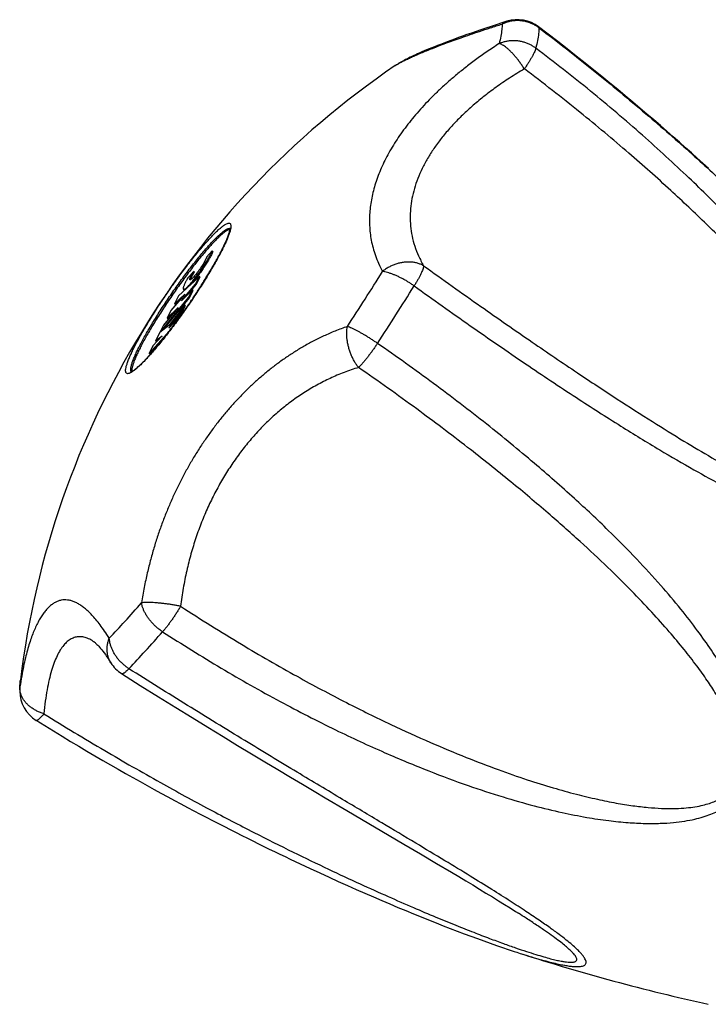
# Model space of a CAD drawing. Header units: millimetres. Extents: x 707 to 1831, y -376 to 865.
# Tile 4 of 27: x 952 to 992, y -62 to -6. Entities that reach past the tile are written whole.
import ezdxf

# ---------------------------------------------------------------- set-up
doc = ezdxf.new("R2010")
doc.units = ezdxf.units.MM
doc.header["$LTSCALE"] = 30.734
doc.layers.get('0').update_dxf_attribs({"linetype": 'CONTINUOUS'})

msp = doc.modelspace()

# ---------------------------------------------------------------- linework, layer by layer
at = {"color": 7, "linetype": 'CONTINUOUS'}
for p, q in [((982.442, -6.807), (981.892, -6.386)), ((963.185, -19.249), (962.856, -19.612)), ((963.226, -19.277), (963.185, -19.249)), ((962.448, -20.709), (961.25, -21.828)), ((962.123, -20.419), (961.794, -20.782)), ((962.164, -20.447), (962.123, -20.419)), ((962.224, -21.146), (962.448, -20.709)), ((962.265, -21.175), (962.489, -20.737)), ((962.489, -20.737), (962.448, -20.709)), ((961.424, -22.099), (962.224, -21.146)), ((961.534, -21.449), (961.575, -21.477)), ((961.802, -21.726), (962.265, -21.175)), ((962.265, -21.175), (962.224, -21.146)), ((960.251, -23.844), (961.832, -21.912)), ((960.371, -23.776), (961.873, -21.94)), ((961.615, -21.722), (960.821, -22.668)), ((961.02, -22.278), (961.615, -21.722)), ((961.25, -21.828), (961.02, -22.278)), ((961.061, -22.306), (961.357, -22.03)), ((962.056, -21.475), (961.424, -22.099)), ((961.832, -21.912), (962.056, -21.475)), ((961.873, -21.94), (961.832, -21.912)), ((961.873, -21.94), (962.097, -21.503)), ((962.097, -21.503), (962.056, -21.475)), ((961.225, -22.486), (960.397, -23.496)), ((960.597, -23.106), (961.225, -22.486)), ((961.609, -22.35), (960.697, -23.521)), ((961.061, -22.306), (961.02, -22.278)), ((961.368, -22.821), (961.609, -22.35)), ((961.408, -22.849), (961.649, -22.378)), ((961.649, -22.378), (961.609, -22.35)), ((960.821, -22.668), (960.597, -23.106)), ((960.638, -23.134), (960.597, -23.106)), ((960.638, -23.134), (960.931, -22.844)), ((961.217, -23.116), (960.706, -23.679)), ((960.717, -23.658), (961.368, -22.821)), ((961.088, -23.369), (961.217, -23.116)), ((961.106, -23.239), (961.408, -22.849)), ((961.254, -23.141), (961.217, -23.116)), ((961.245, -23.154), (961.254, -23.141)), ((961.408, -22.849), (961.368, -22.821)), ((960.697, -23.521), (960.177, -23.926)), ((960.397, -23.496), (960.179, -23.923)), ((960.706, -23.679), (960.717, -23.658)), ((960.722, -23.661), (960.717, -23.658)), ((960.966, -23.533), (960.975, -23.521)), ((959.562, -25.13), (960.734, -23.839)), ((960.297, -24.129), (959.786, -24.692)), ((960.177, -23.926), (959.936, -24.398)), ((959.936, -24.398), (960.308, -24.108)), ((959.977, -24.426), (960.15, -24.291)), ((960.179, -23.923), (960.251, -23.844)), ((960.268, -23.856), (960.251, -23.844)), ((960.308, -24.108), (960.297, -24.129)), ((959.786, -24.692), (959.562, -25.13)), ((959.603, -25.158), (960.314, -24.375)), ((959.977, -24.426), (959.936, -24.398)), ((959.603, -25.158), (959.562, -25.13)), ((970.898, -51.351), (974.165, -53.276)), ((974.165, -53.276), (975.132, -53.846)), ((975.132, -53.846), (976.044, -54.386)), ((968.228, -54.41), (968.792, -54.675)), ((968.792, -54.675), (969.344, -54.931)), ((969.344, -54.931), (969.884, -55.179)), ((969.884, -55.179), (970.413, -55.419)), ((970.413, -55.419), (970.931, -55.651)), ((970.931, -55.651), (971.439, -55.877)), ((971.439, -55.877), (971.936, -56.095)), ((971.936, -56.095), (972.423, -56.307)), ((972.423, -56.307), (972.902, -56.513)), ((972.902, -56.513), (973.371, -56.713)), ((973.371, -56.713), (973.831, -56.907)), ((973.831, -56.907), (974.283, -57.095)), ((974.283, -57.095), (974.726, -57.278)), ((974.726, -57.278), (975.162, -57.456)), ((975.162, -57.456), (975.591, -57.628)), ((975.591, -57.628), (976.012, -57.796)), ((976.012, -57.796), (976.426, -57.959)), ((976.426, -57.959), (976.833, -58.118)), ((976.833, -58.118), (977.232, -58.271)), ((977.232, -58.271), (977.624, -58.42)), ((977.624, -58.42), (978.009, -58.564)), ((978.009, -58.564), (978.386, -58.703)), ((978.386, -58.703), (978.756, -58.837)), ((978.756, -58.837), (979.118, -58.967)), ((979.118, -58.967), (979.472, -59.092)), ((979.472, -59.092), (979.818, -59.211)), ((979.818, -59.211), (980.155, -59.326)), ((980.155, -59.326), (980.483, -59.435))]:
    msp.add_line(p, q, dxfattribs=at)
at = {"color": 9, "linetype": 'CONTINUOUS'}
for p, q in [((973.677, -8.612), (973.679, -8.611)), ((961.272, -23.127), (961.258, -23.146))]:
    msp.add_line(p, q, dxfattribs=at)
at = {"color": 7, "linetype": 'CONTINUOUS'}
for points in [[(980.077, -6.071), (979.781, -6.166), (979.469, -6.267), (979.166, -6.366), (978.871, -6.464), (978.585, -6.56), (978.309, -6.654), (978.043, -6.746), (977.787, -6.836), (977.54, -6.923), (977.304, -7.008), (977.079, -7.09), (976.863, -7.17), (976.658, -7.246), (976.463, -7.32), (976.277, -7.392), (976.101, -7.461), (975.932, -7.527), (975.773, -7.591), (975.62, -7.653), (975.475, -7.713), (975.337, -7.771), (975.206, -7.827), (975.081, -7.882), (974.961, -7.934), (974.848, -7.986), (974.739, -8.035), (974.636, -8.084), (974.537, -8.131), (974.443, -8.177), (974.353, -8.222), (974.267, -8.266), (974.185, -8.31), (974.106, -8.352), (974.03, -8.395), (973.956, -8.437), (973.885, -8.479), (973.817, -8.521), (973.75, -8.564), (973.684, -8.607), (973.677, -8.612)], [(991.623, -14.506), (991.306, -14.217), (990.982, -13.923), (990.65, -13.625), (990.311, -13.321), (989.964, -13.013), (989.609, -12.699), (989.245, -12.381), (988.872, -12.057), (988.49, -11.727), (988.099, -11.391), (987.697, -11.049), (987.285, -10.701), (986.861, -10.346), (986.426, -9.985), (985.979, -9.616), (985.518, -9.24), (985.044, -8.856), (984.556, -8.464), (984.052, -8.063), (983.533, -7.654), (982.996, -7.235), (982.442, -6.807)], [(956.37, -41.647), (956.376, -41.651), (956.392, -41.662), (956.412, -41.676), (956.437, -41.696), (956.466, -41.72), (956.5, -41.75), (956.538, -41.785), (956.58, -41.826), (956.626, -41.873), (956.677, -41.927), (956.731, -41.988), (956.789, -42.056), (956.851, -42.131), (956.916, -42.214), (956.985, -42.305), (957.058, -42.404), (957.134, -42.512), (957.213, -42.628), (957.296, -42.754), (957.374, -42.875)], [(957.994, -43.496), (959.061, -44.169), (960.1, -44.82), (961.09, -45.436), (962.036, -46.021), (962.94, -46.576), (963.806, -47.106), (964.638, -47.612), (965.438, -48.096), (966.208, -48.56), (966.95, -49.005), (967.665, -49.433), (968.356, -49.845), (969.023, -50.242), (969.668, -50.624), (970.898, -51.351)], [(953.094, -46.177), (953.583, -46.48), (954.086, -46.789), (954.58, -47.09), (955.064, -47.382), (955.539, -47.666), (956.006, -47.942), (956.464, -48.211), (956.914, -48.474), (957.356, -48.729), (957.79, -48.978), (958.216, -49.221), (958.636, -49.458), (959.048, -49.69), (959.455, -49.916), (959.854, -50.137), (960.248, -50.352), (960.636, -50.564), (961.017, -50.77), (961.394, -50.972), (961.764, -51.17), (962.13, -51.364), (962.49, -51.553), (962.845, -51.739), (963.195, -51.921), (963.541, -52.1), (963.882, -52.275), (964.218, -52.446), (964.55, -52.614), (964.877, -52.779), (965.201, -52.941), (965.52, -53.1), (965.836, -53.256), (966.147, -53.41), (966.455, -53.56), (966.759, -53.708), (967.06, -53.853), (967.357, -53.996), (967.651, -54.136), (968.228, -54.41)], [(976.044, -54.386), (976.905, -54.898), (977.319, -55.145), (977.723, -55.387), (978.116, -55.624), (978.501, -55.857), (978.876, -56.085), (979.241, -56.308), (979.594, -56.526), (979.934, -56.738), (980.26, -56.942), (980.572, -57.139), (980.74, -57.247)], [(980.483, -59.435), (980.643, -59.487), (980.844, -59.552)]]:
    msp.add_lwpolyline(points, dxfattribs=at)
for centre, radius, start, end in [((980.681, -7.978), 2, 52.7291, 107.5911), ((1001.818, -49.942), 50, 124.2501, 173.0273), ((932.382, -2.161), 35.69, 323.2392, 323.9705), ((930.771, -0.988), 37.683, 323.9927, 324.4903), ((949.497, -16.136), 13.585, 317.5962, 317.7677), ((948.892, -15.588), 14.402, 317.7702, 318.2188), ((959.064, -41.806), 2, 212.3015, 237.6514), ((956.476, -44.456), 4.326, 177.2895, 180.628), ((954.15, -44.479), 2, 180.6877, 238.1112), ((1018.327, 57.495), 122.902, 252.24299, 257.44933)]:
    msp.add_arc(centre, radius, start, end, dxfattribs=at)
at = {"color": 9, "linetype": 'CONTINUOUS'}
for centre, radius, start, end in [((833.947, 66.18), 163.772, 326.76504, 328.07547), ((829.681, 69.138), 170.934, 326.76479, 328.07574), ((948.91, -15.659), 14.35, 317.7675, 317.9302), ((905.527, 7.272), 71.096, 317.78264, 318.93329), ((916.719, -2.913), 55.963, 316.4546, 317.8053), ((904.391, 7.659), 74.209, 317.78269, 318.93377), ((916.072, -2.97), 58.415, 316.45409, 317.80518), ((954.048, -44.48), 1.898, 173.0751, 180.6866)]:
    msp.add_arc(centre, radius, start, end, dxfattribs=at)
for points, knots in [([(981.912, -6.442), (981.858, -6.401), (981.747, -6.325), (981.569, -6.228), (981.382, -6.15), (981.188, -6.09), (980.989, -6.05), (980.786, -6.029), (980.583, -6.029), (980.38, -6.049), (980.18, -6.089), (979.986, -6.148), (979.861, -6.2), (979.8, -6.229)], [0, 0, 0, 0, 0.090297, 0.180826, 0.271591, 0.362554, 0.453637, 0.544787, 0.635959, 0.727105, 0.818201, 0.909192, 1, 1, 1, 1]), ([(980.077, -6.071), (980.061, -6.076), (980.004, -6.097), (979.908, -6.145), (979.835, -6.199), (979.8, -6.229)], [0, 0, 0, 0, 0.150596, 0.569634, 1, 1, 1, 1]), ([(973.679, -8.611), (973.681, -8.61), (973.726, -8.58), (973.822, -8.519), (973.981, -8.43), (974.166, -8.333), (974.378, -8.23), (974.616, -8.12), (974.879, -8.003), (975.167, -7.881), (975.481, -7.752), (975.82, -7.618), (976.186, -7.476), (976.581, -7.328), (977.009, -7.171), (977.473, -7.006), (977.979, -6.83), (978.533, -6.641), (979.145, -6.439), (979.574, -6.301), (979.8, -6.229)], [0, 0, 0, 0, 0.000957, 0.02444, 0.052086, 0.083879, 0.119744, 0.159586, 0.203329, 0.250908, 0.302348, 0.357738, 0.41729, 0.481326, 0.550326, 0.624923, 0.705959, 0.794508, 0.891955, 1, 1, 1, 1]), ([(979.8, -6.229), (979.802, -6.336), (979.787, -6.57), (979.728, -6.944), (979.666, -7.21), (979.63, -7.352)], [0, 0, 0, 0, 0.281551, 0.614416, 1, 1, 1, 1]), ([(981.912, -6.441), (981.913, -6.553), (981.898, -6.796), (981.836, -7.188), (981.772, -7.465), (981.734, -7.613)], [0, 0, 0, 0, 0.281564, 0.614334, 1, 1, 1, 1]), ([(981.892, -6.387), (981.897, -6.391), (981.91, -6.408), (981.912, -6.428), (981.912, -6.442)], [0, 0, 0, 0, 0.340542, 1, 1, 1, 1]), ([(981.912, -6.441), (982.967, -7.244), (985.032, -8.862), (987.963, -11.29), (990.603, -13.596), (992.888, -15.69), (994.831, -17.549), (996.486, -19.197), (997.898, -20.653), (999.1, -21.939), (1000.121, -23.069), (1000.837, -23.891), (1001.215, -24.337), (1001.311, -24.45)], [0, 0, 0, 0, 0.150027, 0.296667, 0.43057, 0.546583, 0.647302, 0.734784, 0.810788, 0.876746, 0.933868, 0.98316, 1, 1, 1, 1]), ([(981.734, -7.613), (981.68, -7.572), (981.569, -7.496), (981.391, -7.399), (981.205, -7.318), (981.011, -7.255), (980.813, -7.211), (980.611, -7.186), (980.408, -7.18), (980.206, -7.194), (980.008, -7.227), (979.815, -7.279), (979.69, -7.325), (979.63, -7.352)], [0, 0, 0, 0, 0.090733, 0.181849, 0.273268, 0.364867, 0.456482, 0.547982, 0.639244, 0.730162, 0.820656, 0.910635, 1, 1, 1, 1]), ([(979.63, -7.352), (979.391, -7.506), (978.933, -7.811), (978.283, -8.275), (977.688, -8.728), (977.141, -9.172), (976.635, -9.609), (976.165, -10.04), (975.726, -10.469), (975.316, -10.897), (974.932, -11.326), (974.572, -11.756), (974.236, -12.188), (973.924, -12.623), (973.636, -13.06), (973.373, -13.499), (973.135, -13.938), (972.923, -14.377), (972.738, -14.813), (972.58, -15.247), (972.45, -15.678), (972.346, -16.105), (972.269, -16.528), (972.219, -16.949), (972.195, -17.368), (972.2, -17.788), (972.234, -18.21), (972.298, -18.637), (972.397, -19.071), (972.535, -19.514), (972.716, -19.969), (972.865, -20.27), (972.947, -20.422)], [0, 0, 0, 0, 0.05294, 0.102342, 0.148621, 0.19221, 0.233548, 0.27302, 0.310971, 0.347689, 0.383352, 0.418113, 0.452062, 0.485267, 0.517752, 0.5495, 0.580495, 0.610709, 0.640121, 0.66875, 0.696627, 0.723831, 0.750481, 0.776708, 0.802696, 0.828633, 0.854782, 0.881436, 0.908914, 0.93758, 0.967808, 1, 1, 1, 1]), ([(974.761, -21.252), (975.829, -22.02), (977.947, -23.526), (981.047, -25.664), (983.922, -27.582), (986.486, -29.227), (988.733, -30.606), (990.707, -31.758), (992.445, -32.715), (993.976, -33.503), (995.326, -34.144), (996.513, -34.658), (997.555, -35.061), (998.466, -35.367), (999.261, -35.59), (999.95, -35.742), (1000.546, -35.833), (1001.058, -35.872), (1001.496, -35.871), (1001.871, -35.834), (1002.193, -35.769), (1002.468, -35.68), (1002.704, -35.571), (1002.906, -35.443), (1003.079, -35.297), (1003.226, -35.135), (1003.348, -34.956), (1003.448, -34.759), (1003.527, -34.543), (1003.584, -34.305), (1003.62, -34.042), (1003.633, -33.751), (1003.619, -33.426), (1003.576, -33.063), (1003.498, -32.654), (1003.379, -32.191), (1003.211, -31.665), (1002.986, -31.068), (1002.691, -30.39), (1002.317, -29.624), (1001.851, -28.761), (1001.279, -27.793), (1000.587, -26.709), (999.756, -25.5), (998.767, -24.156), (997.597, -22.665), (996.216, -21.013), (994.59, -19.184), (992.674, -17.164), (990.412, -14.933), (987.788, -12.524), (984.865, -10.039), (982.793, -8.412), (981.734, -7.613)], [0, 0, 0, 0, 0.057326, 0.113207, 0.164043, 0.207912, 0.245917, 0.278873, 0.30749, 0.332337, 0.353896, 0.372566, 0.388683, 0.402551, 0.414445, 0.424615, 0.433288, 0.440671, 0.446966, 0.452369, 0.457066, 0.461211, 0.464945, 0.46838, 0.471621, 0.474755, 0.477869, 0.481043, 0.48435, 0.487872, 0.491689, 0.495884, 0.500561, 0.505824, 0.511816, 0.518689, 0.526634, 0.535839, 0.546499, 0.558806, 0.572968, 0.589215, 0.607798, 0.62899, 0.653097, 0.680478, 0.711569, 0.746887, 0.787076, 0.832867, 0.88527, 0.942202, 1, 1, 1, 1]), ([(981.077, -8.802), (981.038, -8.74), (980.958, -8.618), (980.834, -8.439), (980.706, -8.268), (980.575, -8.107), (980.444, -7.956), (980.314, -7.819), (980.186, -7.697), (980.062, -7.591), (979.944, -7.502), (979.833, -7.432), (979.73, -7.381), (979.662, -7.359), (979.63, -7.352)], [0, 0, 0, 0, 0.105359, 0.210052, 0.31299, 0.413055, 0.509125, 0.600158, 0.685255, 0.763627, 0.834615, 0.897747, 0.952816, 1, 1, 1, 1]), ([(981.734, -7.613), (981.727, -7.641), (981.707, -7.703), (981.668, -7.801), (981.616, -7.913), (981.552, -8.038), (981.476, -8.175), (981.39, -8.322), (981.293, -8.477), (981.188, -8.638), (981.115, -8.747), (981.077, -8.802)], [0, 0, 0, 0, 0.063899, 0.141527, 0.232511, 0.336029, 0.451032, 0.576314, 0.710546, 0.852286, 1, 1, 1, 1]), ([(981.077, -8.802), (980.79, -8.971), (980.238, -9.312), (979.453, -9.848), (978.729, -10.394), (978.066, -10.948), (977.462, -11.508), (976.915, -12.073), (976.426, -12.641), (975.992, -13.213), (975.613, -13.786), (975.29, -14.361), (975.022, -14.938), (974.811, -15.515), (974.655, -16.093), (974.558, -16.671), (974.52, -17.248), (974.543, -17.825), (974.63, -18.4), (974.784, -18.974), (975.006, -19.544), (975.197, -19.912), (975.303, -20.095)], [0, 0, 0, 0, 0.070574, 0.137866, 0.201998, 0.26312, 0.321388, 0.376969, 0.430034, 0.480759, 0.529331, 0.575952, 0.620844, 0.664256, 0.706466, 0.747788, 0.788575, 0.829231, 0.870203, 0.911976, 0.955067, 1, 1, 1, 1]), ([(975.303, -20.095), (976.391, -20.878), (978.46, -22.351), (981.399, -24.397), (984.006, -26.168), (986.305, -27.688), (988.34, -28.994), (990.149, -30.116), (991.76, -31.077), (993.195, -31.898), (994.476, -32.595), (995.619, -33.184), (996.638, -33.675), (997.545, -34.08), (998.352, -34.409), (999.068, -34.67), (999.701, -34.869), (1000.258, -35.015), (1000.747, -35.112), (1001.172, -35.166), (1001.539, -35.183), (1001.852, -35.168), (1002.118, -35.125), (1002.341, -35.061), (1002.526, -34.978), (1002.68, -34.879), (1002.808, -34.766), (1002.913, -34.64), (1002.997, -34.499), (1003.064, -34.343), (1003.112, -34.168), (1003.142, -33.972), (1003.152, -33.75), (1003.139, -33.496), (1003.099, -33.205), (1003.027, -32.871), (1002.917, -32.489), (1002.764, -32.056), (1002.561, -31.568), (1002.304, -31.021), (1001.985, -30.411), (1001.597, -29.732), (1001.134, -28.98), (1000.584, -28.148), (999.94, -27.229), (999.188, -26.216), (998.316, -25.1), (997.306, -23.874), (996.141, -22.525), (994.797, -21.045), (993.247, -19.419), (991.457, -17.635), (989.384, -15.678), (986.972, -13.528), (984.182, -11.194), (982.156, -9.614), (981.077, -8.802)], [0, 0, 0, 0, 0.060271, 0.114114, 0.16094, 0.201938, 0.237945, 0.269647, 0.297593, 0.322241, 0.343978, 0.363135, 0.379998, 0.394814, 0.407801, 0.419153, 0.42904, 0.437616, 0.445024, 0.451397, 0.456854, 0.461514, 0.465492, 0.468915, 0.471908, 0.474602, 0.47711, 0.47953, 0.481955, 0.484464, 0.48714, 0.490074, 0.493364, 0.497122, 0.50148, 0.506558, 0.51247, 0.519313, 0.52719, 0.536204, 0.546474, 0.558132, 0.571318, 0.586193, 0.602938, 0.621756, 0.642881, 0.666577, 0.693152, 0.722966, 0.756443, 0.794087, 0.836536, 0.884563, 0.939282, 1, 1, 1, 1]), ([(964.247, -17.934), (964.239, -17.982), (964.215, -18.089), (964.16, -18.264), (964.083, -18.469), (963.985, -18.7), (963.866, -18.957), (963.727, -19.236), (963.569, -19.536), (963.393, -19.855), (963.201, -20.189), (962.995, -20.538), (962.775, -20.897), (962.543, -21.264), (962.302, -21.637), (962.052, -22.013), (961.796, -22.388), (961.536, -22.76), (961.36, -23.005), (961.272, -23.127)], [0, 0, 0, 0, 0.024107, 0.054903, 0.091347, 0.133258, 0.180378, 0.232389, 0.288929, 0.349593, 0.413939, 0.481493, 0.551756, 0.624205, 0.698303, 0.773495, 0.849219, 0.924909, 1, 1, 1, 1]), ([(962.943, -18.638), (963.012, -18.562), (963.145, -18.418), (963.341, -18.219), (963.52, -18.048), (963.682, -17.907), (963.825, -17.796), (963.949, -17.716), (964.052, -17.667), (964.138, -17.648), (964.21, -17.668), (964.25, -17.733), (964.26, -17.822), (964.253, -17.892), (964.247, -17.932), (964.247, -17.934)], [0, 0, 0, 0, 0.161732, 0.307966, 0.437727, 0.550225, 0.644916, 0.721607, 0.78073, 0.824099, 0.857063, 0.890778, 0.935831, 0.996974, 1, 1, 1, 1]), ([(963.033, -18.891), (963.099, -18.818), (963.227, -18.68), (963.414, -18.49), (963.586, -18.326), (963.741, -18.191), (963.878, -18.084), (963.996, -18.008), (964.096, -17.961), (964.165, -17.946), (964.2, -17.951), (964.207, -17.952)], [0, 0, 0, 0, 0.193411, 0.368279, 0.523442, 0.65796, 0.771184, 0.862886, 0.933582, 0.985441, 1, 1, 1, 1]), ([(958.541, -26.216), (958.534, -26.22), (958.493, -26.243), (958.426, -26.275), (958.34, -26.294), (958.268, -26.274), (958.228, -26.209), (958.218, -26.12), (958.229, -26.002), (958.262, -25.854), (958.318, -25.678), (958.395, -25.473), (958.493, -25.242), (958.612, -24.985), (958.751, -24.706), (958.909, -24.406), (959.085, -24.087), (959.276, -23.753), (959.483, -23.404), (959.703, -23.045), (959.935, -22.678), (960.176, -22.305), (960.426, -21.929), (960.682, -21.554), (960.942, -21.182), (961.204, -20.816), (961.466, -20.459), (961.727, -20.113), (961.984, -19.782), (962.235, -19.467), (962.479, -19.171), (962.713, -18.896), (962.867, -18.722), (962.943, -18.638)], [0, 0, 0, 0, 0.002863, 0.014946, 0.023809, 0.030546, 0.037436, 0.046643, 0.059139, 0.075246, 0.095031, 0.118445, 0.145372, 0.175645, 0.209061, 0.245386, 0.284361, 0.325701, 0.369102, 0.414244, 0.460791, 0.508396, 0.556705, 0.605355, 0.653984, 0.702228, 0.749726, 0.796125, 0.841079, 0.884254, 0.925331, 0.964007, 1, 1, 1, 1]), ([(958.525, -26.147), (958.515, -26.121), (958.508, -26.056), (958.519, -25.943), (958.551, -25.802), (958.603, -25.633), (958.677, -25.437), (958.772, -25.215), (958.886, -24.97), (959.019, -24.702), (959.17, -24.415), (959.338, -24.11), (959.522, -23.789), (959.72, -23.456), (959.93, -23.111), (960.152, -22.76), (960.384, -22.402), (960.623, -22.043), (960.868, -21.684), (961.117, -21.327), (961.368, -20.977), (961.619, -20.635), (961.869, -20.304), (962.115, -19.986), (962.355, -19.684), (962.589, -19.401), (962.813, -19.138), (962.961, -18.971), (963.033, -18.891)], [0, 0, 0, 0, 0.009566, 0.022548, 0.039281, 0.059835, 0.084161, 0.112134, 0.143584, 0.1783, 0.216038, 0.256528, 0.299476, 0.344565, 0.391463, 0.439819, 0.489276, 0.539463, 0.590006, 0.640526, 0.690645, 0.739991, 0.788194, 0.834896, 0.87975, 0.922424, 0.962605, 1, 1, 1, 1]), ([(975.303, -20.095), (975.248, -20.064), (975.131, -20.009), (974.947, -19.946), (974.752, -19.903), (974.549, -19.881), (974.341, -19.879), (974.13, -19.898), (973.919, -19.938), (973.71, -19.998), (973.506, -20.077), (973.309, -20.174), (973.121, -20.289), (973.004, -20.376), (972.947, -20.422)], [0, 0, 0, 0, 0.075634, 0.152962, 0.232102, 0.313043, 0.395657, 0.479741, 0.565082, 0.651414, 0.738423, 0.825761, 0.913071, 1, 1, 1, 1]), ([(975.303, -20.095), (975.301, -20.121), (975.292, -20.177), (975.266, -20.269), (975.228, -20.376), (975.177, -20.497), (975.115, -20.63), (975.041, -20.774), (974.956, -20.927), (974.862, -21.088), (974.795, -21.197), (974.76, -21.253)], [0, 0, 0, 0, 0.059669, 0.133762, 0.222096, 0.324064, 0.43877, 0.565081, 0.701664, 0.847031, 1, 1, 1, 1]), ([(974.76, -21.253), (974.706, -21.214), (974.594, -21.137), (974.424, -21.028), (974.25, -20.925), (974.074, -20.829), (973.899, -20.741), (973.726, -20.661), (973.556, -20.591), (973.393, -20.532), (973.236, -20.484), (973.089, -20.446), (972.993, -20.429), (972.947, -20.422)], [0, 0, 0, 0, 0.100251, 0.201308, 0.302271, 0.402203, 0.500145, 0.595201, 0.686525, 0.773331, 0.854921, 0.930657, 1, 1, 1, 1]), ([(961.258, -23.146), (961.176, -23.259), (961.007, -23.489), (960.751, -23.829), (960.494, -24.16), (960.243, -24.475), (959.999, -24.771), (959.774, -25.036), (959.629, -25.2), (959.563, -25.273)], [0, 0, 0, 0, 0.154701, 0.314189, 0.468711, 0.61712, 0.758314, 0.891255, 1, 1, 1, 1]), ([(970.931, -23.579), (970.695, -23.66), (970.24, -23.831), (969.586, -24.116), (968.974, -24.419), (968.395, -24.739), (967.845, -25.074), (967.318, -25.426), (966.81, -25.795), (966.319, -26.181), (965.841, -26.586), (965.377, -27.011), (964.924, -27.455), (964.483, -27.92), (964.054, -28.405), (963.637, -28.91), (963.234, -29.433), (962.845, -29.974), (962.473, -30.53), (962.116, -31.1), (961.777, -31.684), (961.455, -32.281), (961.15, -32.891), (960.861, -33.515), (960.588, -34.155), (960.331, -34.815), (960.089, -35.497), (959.862, -36.206), (959.65, -36.948), (959.454, -37.731), (959.277, -38.563), (959.176, -39.137), (959.129, -39.433)], [0, 0, 0, 0, 0.036079, 0.070332, 0.103166, 0.134936, 0.165942, 0.196441, 0.226644, 0.256746, 0.286891, 0.317215, 0.347798, 0.378707, 0.409956, 0.441538, 0.473419, 0.505539, 0.537848, 0.570299, 0.602864, 0.635562, 0.66843, 0.701564, 0.735081, 0.769153, 0.803976, 0.839804, 0.876933, 0.915712, 0.956571, 1, 1, 1, 1]), ([(971.572, -25.933), (971.531, -25.88), (971.45, -25.769), (971.339, -25.592), (971.238, -25.403), (971.149, -25.205), (971.071, -24.999), (971.007, -24.79), (970.956, -24.579), (970.92, -24.368), (970.899, -24.16), (970.893, -23.959), (970.903, -23.765), (970.919, -23.639), (970.931, -23.579)], [0, 0, 0, 0, 0.080901, 0.164417, 0.249995, 0.336985, 0.424659, 0.512273, 0.59914, 0.684585, 0.767956, 0.848649, 0.926138, 1, 1, 1, 1]), ([(972.655, -24.547), (972.601, -24.508), (972.489, -24.432), (972.321, -24.32), (972.15, -24.211), (971.98, -24.107), (971.811, -24.008), (971.647, -23.915), (971.487, -23.83), (971.335, -23.753), (971.191, -23.685), (971.058, -23.627), (970.972, -23.594), (970.931, -23.579)], [0, 0, 0, 0, 0.101633, 0.204093, 0.306387, 0.407482, 0.506322, 0.601912, 0.693304, 0.779603, 0.85999, 0.93369, 1, 1, 1, 1]), ([(960.341, -41.091), (961.447, -41.81), (963.667, -43.192), (966.977, -45.068), (970.111, -46.678), (972.959, -47.998), (975.496, -49.056), (977.756, -49.899), (979.772, -50.562), (981.569, -51.075), (983.171, -51.462), (984.595, -51.743), (985.86, -51.934), (986.978, -52.048), (987.964, -52.099), (988.829, -52.095), (989.587, -52.049), (990.246, -51.967), (990.819, -51.857), (991.316, -51.726), (991.75, -51.576), (992.129, -51.413), (992.462, -51.237), (992.755, -51.049), (993.014, -50.85), (993.242, -50.639), (993.443, -50.416), (993.621, -50.179), (993.774, -49.925), (993.906, -49.653), (994.015, -49.359), (994.099, -49.04), (994.158, -48.691), (994.187, -48.307), (994.181, -47.881), (994.135, -47.408), (994.039, -46.877), (993.884, -46.282), (993.659, -45.616), (993.349, -44.872), (992.943, -44.043), (992.424, -43.124), (991.776, -42.105), (990.98, -40.979), (990.014, -39.736), (988.853, -38.366), (987.466, -36.856), (985.816, -35.189), (983.859, -33.348), (981.539, -31.313), (978.846, -29.107), (975.849, -26.811), (973.735, -25.298), (972.655, -24.547)], [0, 0, 0, 0, 0.055706, 0.11036, 0.160586, 0.204455, 0.24287, 0.276599, 0.306281, 0.332435, 0.355499, 0.375828, 0.393725, 0.409457, 0.423268, 0.435379, 0.445992, 0.455281, 0.46342, 0.470599, 0.476988, 0.482751, 0.488009, 0.492874, 0.497436, 0.501778, 0.505982, 0.510117, 0.514257, 0.518478, 0.522851, 0.527464, 0.532403, 0.537776, 0.543705, 0.550342, 0.557858, 0.566441, 0.576274, 0.587538, 0.600438, 0.615206, 0.632097, 0.651393, 0.673412, 0.698528, 0.7272, 0.759972, 0.797512, 0.840632, 0.890246, 0.944476, 1, 1, 1, 1]), ([(972.655, -24.547), (972.617, -24.606), (972.539, -24.723), (972.419, -24.897), (972.296, -25.068), (972.172, -25.234), (972.047, -25.394), (971.924, -25.545), (971.804, -25.686), (971.687, -25.815), (971.61, -25.895), (971.572, -25.933)], [0, 0, 0, 0, 0.119736, 0.24012, 0.360119, 0.478393, 0.593624, 0.704552, 0.809987, 0.908813, 1, 1, 1, 1]), ([(959.535, -25.303), (959.466, -25.38), (959.332, -25.524), (959.137, -25.723), (958.958, -25.894), (958.796, -26.035), (958.66, -26.141), (958.576, -26.196), (958.541, -26.216)], [0, 0, 0, 0, 0.228564, 0.435227, 0.618608, 0.777594, 0.911413, 1, 1, 1, 1]), ([(971.572, -25.933), (971.291, -26.018), (970.739, -26.207), (969.939, -26.546), (969.173, -26.935), (968.441, -27.372), (967.743, -27.854), (967.078, -28.379), (966.445, -28.944), (965.844, -29.549), (965.276, -30.192), (964.741, -30.872), (964.238, -31.588), (963.768, -32.34), (963.333, -33.128), (962.932, -33.952), (962.568, -34.811), (962.242, -35.705), (961.956, -36.635), (961.713, -37.601), (961.515, -38.603), (961.417, -39.285), (961.376, -39.632)], [0, 0, 0, 0, 0.048786, 0.096814, 0.144288, 0.191393, 0.238294, 0.285139, 0.332062, 0.379185, 0.426625, 0.474493, 0.522896, 0.571941, 0.621735, 0.672384, 0.723988, 0.77665, 0.830473, 0.885563, 0.942031, 1, 1, 1, 1]), ([(961.376, -39.632), (962.522, -40.379), (964.723, -41.758), (967.9, -43.592), (970.762, -45.118), (973.318, -46.378), (975.609, -47.42), (977.665, -48.281), (979.513, -48.99), (981.174, -49.57), (982.668, -50.038), (984.01, -50.411), (985.216, -50.702), (986.298, -50.921), (987.267, -51.077), (988.132, -51.178), (988.903, -51.231), (989.587, -51.243), (990.192, -51.218), (990.722, -51.162), (991.185, -51.08), (991.584, -50.977), (991.926, -50.857), (992.216, -50.725), (992.463, -50.583), (992.675, -50.432), (992.857, -50.273), (993.014, -50.103), (993.149, -49.921), (993.264, -49.724), (993.36, -49.51), (993.436, -49.273), (993.489, -49.009), (993.517, -48.711), (993.514, -48.375), (993.474, -47.996), (993.389, -47.57), (993.253, -47.095), (993.059, -46.567), (992.8, -45.985), (992.467, -45.342), (992.052, -44.636), (991.545, -43.859), (990.935, -43.007), (990.209, -42.073), (989.352, -41.048), (988.346, -39.924), (987.171, -38.691), (985.803, -37.337), (984.213, -35.85), (982.365, -34.212), (980.216, -32.406), (977.707, -30.406), (974.798, -28.211), (972.694, -26.71), (971.572, -25.933)], [0, 0, 0, 0, 0.060105, 0.114027, 0.161098, 0.202542, 0.239157, 0.271615, 0.300439, 0.326071, 0.34888, 0.369186, 0.387261, 0.403343, 0.417642, 0.430341, 0.441602, 0.451573, 0.460384, 0.468155, 0.474998, 0.481, 0.48625, 0.490867, 0.494995, 0.498754, 0.502259, 0.505612, 0.508895, 0.512193, 0.515595, 0.519189, 0.52309, 0.527414, 0.532285, 0.53783, 0.544149, 0.551338, 0.559513, 0.568799, 0.579334, 0.59127, 0.604777, 0.620043, 0.637285, 0.656748, 0.678716, 0.703517, 0.731535, 0.763228, 0.799139, 0.83996, 0.886517, 0.94007, 1, 1, 1, 1]), ([(957.283, -41.467), (957.195, -41.327), (957.024, -41.068), (956.768, -40.711), (956.528, -40.406), (956.3, -40.147), (956.082, -39.926), (955.872, -39.741), (955.668, -39.588), (955.47, -39.465), (955.275, -39.371), (955.084, -39.306), (954.895, -39.269), (954.709, -39.261), (954.526, -39.282), (954.346, -39.333), (954.171, -39.414), (954, -39.523), (953.835, -39.661), (953.675, -39.826), (953.521, -40.019), (953.372, -40.238), (953.229, -40.485), (953.09, -40.758), (952.957, -41.061), (952.829, -41.394), (952.705, -41.76), (952.586, -42.163), (952.471, -42.609), (952.361, -43.104), (952.256, -43.656), (952.194, -44.045), (952.164, -44.251)], [0, 0, 0, 0, 0.052462, 0.098503, 0.139224, 0.175519, 0.208096, 0.237529, 0.264304, 0.288835, 0.311514, 0.332715, 0.352842, 0.372313, 0.391579, 0.411097, 0.431293, 0.452548, 0.475165, 0.499385, 0.525399, 0.553358, 0.583426, 0.615771, 0.650611, 0.688216, 0.728941, 0.773228, 0.821652, 0.874935, 0.934004, 1, 1, 1, 1]), ([(961.376, -39.632), (961.306, -39.618), (961.163, -39.591), (960.949, -39.554), (960.732, -39.521), (960.517, -39.492), (960.306, -39.467), (960.101, -39.447), (959.905, -39.431), (959.72, -39.421), (959.549, -39.416), (959.393, -39.416), (959.255, -39.421), (959.169, -39.428), (959.129, -39.433)], [0, 0, 0, 0, 0.095217, 0.191916, 0.289012, 0.385361, 0.479785, 0.571133, 0.658356, 0.740451, 0.816471, 0.885552, 0.946936, 1, 1, 1, 1]), ([(960.34, -41.092), (960.284, -41.056), (960.173, -40.979), (960.014, -40.852), (959.864, -40.716), (959.724, -40.57), (959.595, -40.417), (959.479, -40.259), (959.377, -40.096), (959.29, -39.931), (959.219, -39.764), (959.164, -39.599), (959.139, -39.488), (959.129, -39.433)], [0, 0, 0, 0, 0.095582, 0.191862, 0.288291, 0.384286, 0.479233, 0.572582, 0.663827, 0.75252, 0.838302, 0.92087, 1, 1, 1, 1]), ([(961.376, -39.632), (961.341, -39.691), (961.268, -39.811), (961.156, -39.99), (961.04, -40.167), (960.922, -40.34), (960.803, -40.508), (960.684, -40.669), (960.567, -40.82), (960.453, -40.961), (960.377, -41.05), (960.34, -41.092)], [0, 0, 0, 0, 0.116378, 0.234404, 0.352794, 0.470258, 0.585518, 0.697304, 0.804375, 0.905558, 1, 1, 1, 1]), ([(956.37, -41.647), (956.281, -41.59), (956.106, -41.493), (955.835, -41.4), (955.574, -41.37), (955.324, -41.404), (955.087, -41.501), (954.864, -41.658), (954.656, -41.875), (954.462, -42.15), (954.282, -42.485), (954.115, -42.881), (953.964, -43.339), (953.828, -43.86), (953.709, -44.446), (953.61, -45.099), (953.56, -45.558), (953.538, -45.799)], [0, 0, 0, 0, 0.052429, 0.098804, 0.1411, 0.181587, 0.222727, 0.266822, 0.315756, 0.370952, 0.43347, 0.504121, 0.583561, 0.672359, 0.771032, 0.880081, 1, 1, 1, 1]), ([(957.374, -42.875), (957.351, -42.839), (957.3, -42.749), (957.235, -42.597), (957.185, -42.419), (957.158, -42.234), (957.154, -42.043), (957.174, -41.85), (957.216, -41.656), (957.258, -41.53), (957.283, -41.467)], [0, 0, 0, 0, 0.087003, 0.21163, 0.337394, 0.464905, 0.594645, 0.726961, 0.862057, 1, 1, 1, 1]), ([(958.413, -43.214), (958.357, -43.178), (958.246, -43.101), (958.089, -42.973), (957.942, -42.833), (957.806, -42.682), (957.684, -42.522), (957.575, -42.355), (957.482, -42.182), (957.406, -42.005), (957.346, -41.826), (957.304, -41.647), (957.288, -41.527), (957.283, -41.467)], [0, 0, 0, 0, 0.093609, 0.187839, 0.282313, 0.37661, 0.470283, 0.562931, 0.654195, 0.743759, 0.831379, 0.916845, 1, 1, 1, 1]), ([(958.413, -43.214), (958.384, -43.246), (958.327, -43.304), (958.246, -43.38), (958.173, -43.438), (958.11, -43.479), (958.058, -43.502), (958.018, -43.507), (958, -43.499), (957.994, -43.495)], [0, 0, 0, 0, 0.247702, 0.46104, 0.639012, 0.780939, 0.888036, 0.965886, 1, 1, 1, 1]), ([(980.844, -59.552), (980.894, -59.568), (981.158, -59.652), (981.605, -59.789), (982.158, -59.947), (982.625, -60.068), (983.019, -60.16), (983.351, -60.227), (983.63, -60.272), (983.865, -60.3), (984.06, -60.311), (984.222, -60.308), (984.354, -60.293), (984.458, -60.265), (984.538, -60.224), (984.594, -60.167), (984.62, -60.093), (984.615, -60.005), (984.58, -59.903), (984.512, -59.783), (984.407, -59.641), (984.258, -59.473), (984.058, -59.275), (983.795, -59.04), (983.459, -58.763), (983.037, -58.438), (982.517, -58.059), (981.885, -57.618), (981.126, -57.108), (980.222, -56.521), (979.155, -55.846), (977.906, -55.072), (976.45, -54.186), (974.76, -53.168), (972.802, -51.997), (970.538, -50.645), (967.92, -49.077), (964.955, -47.282), (961.738, -45.304), (959.528, -43.921), (958.413, -43.215)], [0, 0, 0, 0, 0.004481, 0.023629, 0.0398, 0.053372, 0.064735, 0.074235, 0.082178, 0.088807, 0.094303, 0.098842, 0.102555, 0.105559, 0.108018, 0.110121, 0.112171, 0.114518, 0.117475, 0.121298, 0.126206, 0.13247, 0.14036, 0.150233, 0.162452, 0.177417, 0.195531, 0.217233, 0.24301, 0.273396, 0.308978, 0.350411, 0.398471, 0.454088, 0.518361, 0.592655, 0.678536, 0.778122, 0.887649, 1, 1, 1, 1]), ([(952.164, -44.251), (952.163, -44.145), (952.171, -44.018), (952.185, -43.892), (952.187, -43.872)], [0, 0, 0, 0, 0.842474, 1, 1, 1, 1]), ([(953.538, -45.799), (953.469, -45.778), (953.334, -45.731), (953.14, -45.646), (952.958, -45.546), (952.79, -45.433), (952.639, -45.309), (952.505, -45.175), (952.392, -45.032), (952.299, -44.882), (952.229, -44.727), (952.182, -44.569), (952.159, -44.41), (952.16, -44.304), (952.164, -44.251)], [0, 0, 0, 0, 0.096744, 0.191874, 0.284962, 0.375596, 0.463415, 0.548179, 0.629831, 0.708461, 0.784311, 0.857785, 0.929448, 1, 1, 1, 1]), ([(953.538, -45.799), (953.509, -45.835), (953.452, -45.902), (953.37, -45.993), (953.296, -46.066), (953.232, -46.123), (953.179, -46.161), (953.136, -46.182), (953.106, -46.184), (953.095, -46.178), (953.094, -46.177)], [0, 0, 0, 0, 0.23319, 0.43756, 0.611172, 0.752652, 0.861493, 0.938918, 0.991148, 1, 1, 1, 1]), ([(953.538, -45.799), (954.69, -46.518), (956.9, -47.858), (960.074, -49.679), (962.929, -51.237), (965.471, -52.565), (967.743, -53.704), (969.773, -54.684), (971.589, -55.531), (973.212, -56.264), (974.662, -56.898), (975.956, -57.446), (977.108, -57.919), (978.132, -58.326), (979.04, -58.675), (979.842, -58.972), (980.547, -59.222), (981.163, -59.431), (981.699, -59.602), (982.161, -59.74), (982.554, -59.848), (982.886, -59.93), (983.162, -59.989), (983.388, -60.028), (983.572, -60.05), (983.721, -60.058), (983.839, -60.055), (983.932, -60.04), (984.003, -60.015), (984.054, -59.977), (984.081, -59.924), (984.08, -59.857), (984.053, -59.779), (983.996, -59.684), (983.906, -59.569), (983.774, -59.43), (983.596, -59.263), (983.363, -59.066), (983.069, -58.835), (982.707, -58.567), (982.271, -58.259), (981.753, -57.906), (981.233, -57.564), (980.885, -57.339), (980.741, -57.247)], [0, 0, 0, 0, 0.106537, 0.202673, 0.287054, 0.361621, 0.427686, 0.486354, 0.538495, 0.584852, 0.626051, 0.662634, 0.69507, 0.723769, 0.74909, 0.771349, 0.790826, 0.80777, 0.822406, 0.83494, 0.845556, 0.854435, 0.861745, 0.867679, 0.872453, 0.876279, 0.879324, 0.881727, 0.883622, 0.885158, 0.886565, 0.888153, 0.890216, 0.893009, 0.896759, 0.901688, 0.908014, 0.915932, 0.925637, 0.937323, 0.951209, 0.967528, 0.98654, 1, 1, 1, 1])]:
    msp.add_open_spline(points, degree=3, knots=knots, dxfattribs=at)
at = {"color": 7, "linetype": 'CONTINUOUS'}
for points, knots in [([(961.446, -22.876), (961.499, -22.801), (961.612, -22.641), (961.784, -22.395), (961.96, -22.137), (962.134, -21.879), (962.304, -21.622), (962.471, -21.366), (962.632, -21.112), (962.789, -20.861), (962.94, -20.615), (963.085, -20.374), (963.222, -20.139), (963.353, -19.911), (963.475, -19.691), (963.589, -19.48), (963.694, -19.279), (963.79, -19.088), (963.877, -18.909), (963.953, -18.742), (964.02, -18.588), (964.076, -18.448), (964.121, -18.324), (964.156, -18.215), (964.182, -18.124), (964.197, -18.049), (964.206, -17.995), (964.207, -17.954), (964.207, -17.938), (964.205, -17.928), (964.205, -17.927)], [0, 0, 0, 0, 0.04841, 0.10318, 0.157975, 0.212594, 0.266835, 0.320495, 0.373378, 0.425285, 0.476025, 0.525406, 0.573244, 0.619359, 0.663574, 0.705719, 0.745629, 0.783146, 0.818113, 0.850383, 0.879808, 0.906245, 0.929561, 0.949622, 0.966318, 0.979576, 0.989414, 0.995976, 0.999538, 1, 1, 1, 1]), ([(964.204, -17.996), (964.192, -17.999), (964.146, -18.012), (964.06, -18.052), (963.942, -18.129), (963.805, -18.235), (963.65, -18.37), (963.478, -18.534), (963.291, -18.725), (963.163, -18.862), (963.097, -18.935)], [0, 0, 0, 0, 0.023866, 0.097784, 0.193665, 0.31205, 0.452699, 0.614934, 0.797773, 1, 1, 1, 1]), ([(963.097, -18.935), (963.025, -19.015), (962.877, -19.182), (962.653, -19.445), (962.419, -19.729), (962.179, -20.03), (961.933, -20.348), (961.683, -20.679), (961.432, -21.021), (961.181, -21.372), (960.932, -21.728), (960.687, -22.087), (960.448, -22.447), (960.216, -22.804), (959.994, -23.156), (959.784, -23.5), (959.586, -23.833), (959.402, -24.154), (959.234, -24.459), (959.083, -24.746), (958.95, -25.014), (958.836, -25.259), (958.741, -25.481), (958.667, -25.677), (958.615, -25.846), (958.583, -25.987), (958.573, -26.088), (958.577, -26.141), (958.58, -26.156)], [0, 0, 0, 0, 0.037551, 0.0779, 0.120752, 0.165794, 0.212691, 0.261097, 0.31065, 0.36098, 0.411713, 0.462467, 0.512865, 0.56253, 0.61109, 0.658184, 0.703463, 0.746591, 0.787252, 0.825149, 0.860011, 0.891593, 0.919684, 0.944112, 0.964753, 0.981557, 0.994593, 1, 1, 1, 1]), ([(961.534, -21.449), (961.534, -21.449), (961.538, -21.451), (961.545, -21.454), (961.557, -21.454), (961.57, -21.451), (961.593, -21.443), (961.625, -21.425), (961.668, -21.394), (961.718, -21.351), (961.775, -21.298), (961.837, -21.235), (961.905, -21.162), (961.977, -21.081), (962.081, -20.958), (962.217, -20.787), (962.383, -20.568), (962.548, -20.336), (962.707, -20.1), (962.854, -19.869), (962.983, -19.653), (963.078, -19.478), (963.143, -19.347), (963.172, -19.28), (963.185, -19.249)], [0, 0, 0, 0, 0.000655, 0.004225, 0.008302, 0.013162, 0.018963, 0.033682, 0.052787, 0.076322, 0.104124, 0.135965, 0.171592, 0.210723, 0.252977, 0.345221, 0.444946, 0.548365, 0.651586, 0.750729, 0.842028, 0.922141, 0.963917, 1, 1, 1, 1]), ([(962.856, -19.612), (962.855, -19.618), (962.851, -19.634), (962.842, -19.663), (962.821, -19.715), (962.784, -19.791), (962.727, -19.894), (962.657, -20.011), (962.577, -20.136), (962.489, -20.265), (962.397, -20.393), (962.304, -20.515), (962.214, -20.626), (962.131, -20.722), (962.066, -20.791), (962.02, -20.835), (961.99, -20.861), (961.965, -20.88), (961.943, -20.894), (961.927, -20.9), (961.917, -20.902), (961.911, -20.902), (961.907, -20.9), (961.906, -20.899)], [0, 0, 0, 0, 0.011295, 0.031048, 0.054925, 0.114303, 0.187591, 0.272055, 0.36462, 0.461766, 0.559848, 0.655169, 0.744109, 0.823395, 0.890035, 0.917899, 0.941796, 0.961539, 0.977108, 0.98865, 0.993077, 0.996799, 1, 1, 1, 1]), ([(963.226, -19.277), (963.213, -19.308), (963.184, -19.375), (963.119, -19.507), (963.023, -19.681), (962.895, -19.897), (962.748, -20.128), (962.589, -20.364), (962.424, -20.596), (962.258, -20.816), (962.122, -20.986), (962.038, -21.085), (962.009, -21.118), (962.006, -21.122)], [0, 0, 0, 0, 0.04541, 0.097984, 0.198806, 0.313704, 0.438475, 0.568377, 0.698528, 0.824031, 0.940119, 0.993295, 1, 1, 1, 1]), ([(961.794, -20.782), (961.77, -20.823), (961.735, -20.884), (961.692, -20.965), (961.657, -21.033), (961.62, -21.107), (961.584, -21.185), (961.556, -21.255), (961.535, -21.315), (961.522, -21.364), (961.518, -21.399), (961.519, -21.421), (961.522, -21.433), (961.527, -21.443), (961.532, -21.447), (961.534, -21.449)], [0, 0, 0, 0, 0.196195, 0.287979, 0.375082, 0.507856, 0.625998, 0.728597, 0.814827, 0.884156, 0.936889, 0.957469, 0.974672, 0.989256, 1, 1, 1, 1]), ([(961.906, -20.899), (961.906, -20.899), (961.904, -20.898), (961.901, -20.895), (961.899, -20.889), (961.897, -20.879), (961.898, -20.862), (961.904, -20.837), (961.914, -20.806), (961.928, -20.77), (961.947, -20.729), (961.969, -20.683), (961.996, -20.633), (962.038, -20.558), (962.081, -20.487), (962.114, -20.433), (962.123, -20.419)], [0, 0, 0, 0, 0.000327, 0.010332, 0.021569, 0.034909, 0.069664, 0.116636, 0.176332, 0.248488, 0.332569, 0.427958, 0.533927, 0.64945, 0.904702, 1, 1, 1, 1]), ([(962.164, -20.447), (962.155, -20.461), (962.122, -20.515), (962.079, -20.586), (962.037, -20.661), (962.01, -20.711), (961.987, -20.757), (961.969, -20.798), (961.954, -20.834), (961.944, -20.865), (961.94, -20.885), (961.939, -20.894), (961.939, -20.895)], [0, 0, 0, 0, 0.101814, 0.374518, 0.49794, 0.611154, 0.713065, 0.802895, 0.879985, 0.943762, 0.993946, 1, 1, 1, 1]), ([(961.633, -21.47), (961.631, -21.472), (961.623, -21.475), (961.611, -21.479), (961.598, -21.482), (961.586, -21.482), (961.578, -21.479), (961.575, -21.477), (961.575, -21.477)], [0, 0, 0, 0, 0.140667, 0.403563, 0.623805, 0.808539, 0.97032, 1, 1, 1, 1]), ([(959.632, -25.184), (959.656, -25.156), (959.733, -25.069), (959.864, -24.919), (960.025, -24.729), (960.19, -24.529), (960.36, -24.319), (960.533, -24.1), (960.709, -23.873), (960.853, -23.683), (960.939, -23.569), (960.966, -23.533)], [0, 0, 0, 0, 0.05243, 0.164057, 0.281356, 0.403874, 0.531143, 0.662682, 0.797996, 0.936579, 1, 1, 1, 1]), ([(958.522, -26.183), (958.516, -26.183), (958.51, -26.183), (958.521, -26.181), (958.536, -26.176), (958.568, -26.163), (958.613, -26.139), (958.674, -26.101), (958.747, -26.049), (958.833, -25.981), (958.93, -25.899), (959.038, -25.8), (959.156, -25.687), (959.283, -25.56), (959.408, -25.429), (959.491, -25.339), (959.529, -25.298)], [0, 0, 0, 0, 0.007572, 0.00884, 0.020954, 0.045204, 0.082823, 0.134549, 0.200593, 0.28075, 0.374601, 0.481619, 0.601241, 0.732879, 0.87593, 1, 1, 1, 1]), ([(952.187, -43.872), (952.178, -43.947), (952.165, -44.073), (952.157, -44.2), (952.155, -44.251)], [0, 0, 0, 0, 0.595846, 1, 1, 1, 1])]:
    msp.add_open_spline(points, degree=3, knots=knots, dxfattribs=at)
at = {"color": 9, "linetype": 'CONTINUOUS'}
msp.add_open_spline([(958.539, -26.174), (958.534, -26.166), (958.529, -26.157), (958.525, -26.147)], degree=3, dxfattribs=at)

doc.saveas('drawing.dxf')
